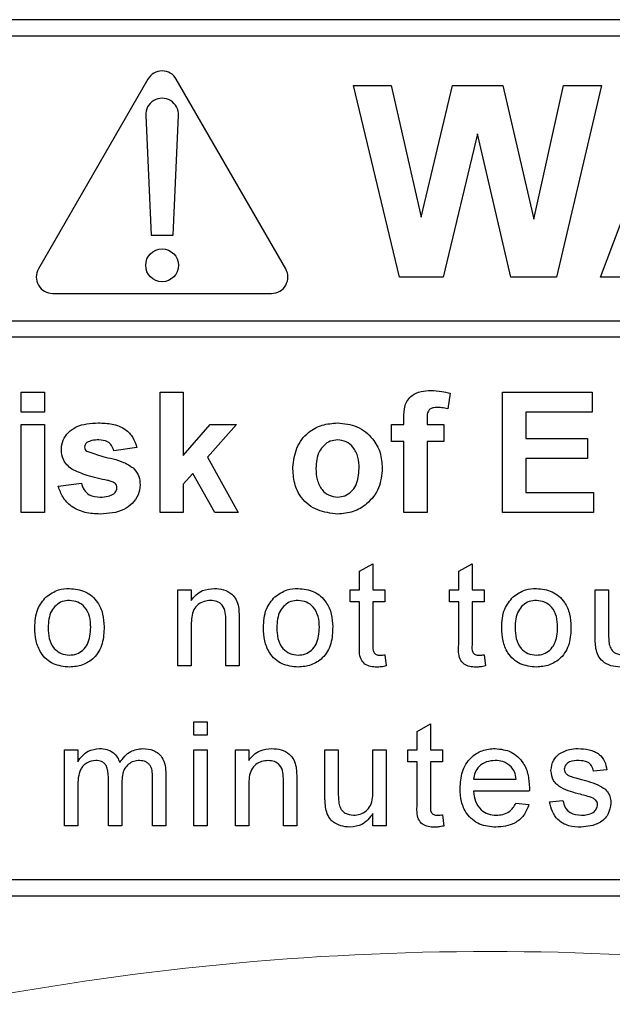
# Model space of a CAD drawing. Header units: millimetres. Extents: x 5 to 418, y 2 to 292.
# Tile 24 of 74: x 106.63 to 108.43, y 172.82 to 175.81. Entities that reach past the tile are written whole.
import ezdxf

# ---------------------------------------------------------------- set-up
doc = ezdxf.new("R2010")
doc.units = ezdxf.units.MM

msp = doc.modelspace()

# ---------------------------------------------------------------- linework, layer by layer
at = {"color": 7, "linetype": 'Continuous', "lineweight": 25}
for p, q in [((112.2284, 175.8132), (103.8951, 175.8132)), ((112.2284, 175.7632), (106.0284, 175.7632)), ((107.0185, 175.6322), (106.6851, 175.0549)), ((107.4384, 175.0549), (107.1051, 175.6322)), ((107.7847, 175.0299), (107.6451, 175.6132)), ((107.6451, 175.6132), (107.7601, 175.6132)), ((107.7601, 175.6132), (107.8508, 175.2125)), ((107.8508, 175.2125), (107.9467, 175.6132)), ((107.9467, 175.6132), (108.0998, 175.6132)), ((108.0998, 175.6132), (108.1948, 175.2058)), ((108.1948, 175.2058), (108.2852, 175.6132)), ((108.4004, 175.6132), (108.2634, 175.0299)), ((108.2852, 175.6132), (108.4004, 175.6132)), ((108.3972, 175.0299), (108.6177, 175.6132)), ((107.0118, 175.5216), (107.0284, 175.1572)), ((107.0951, 175.1572), (107.1117, 175.5216)), ((108.0228, 175.466), (107.9184, 175.0299)), ((108.1244, 175.0299), (108.0228, 175.466)), ((107.0284, 175.1572), (107.0951, 175.1572)), ((107.9184, 175.0299), (107.7847, 175.0299)), ((108.2634, 175.0299), (108.1244, 175.0299)), ((108.5168, 175.0299), (108.3972, 175.0299)), ((106.7284, 174.9799), (107.3951, 174.9799)), ((106.0284, 174.8967), (112.3451, 174.8967)), ((112.3451, 174.8467), (106.0284, 174.8467)), ((106.6327, 174.6188), (106.6327, 174.6799)), ((106.6327, 174.6799), (106.7032, 174.6799)), ((106.7032, 174.6799), (106.7032, 174.6188)), ((107.0558, 174.3132), (107.0558, 174.6799)), ((107.0558, 174.6799), (107.1263, 174.6799)), ((107.1263, 174.6799), (107.1263, 174.4868)), ((107.9395, 174.676), (107.9325, 174.6289)), ((108.0994, 174.3132), (108.0994, 174.6799)), ((108.0994, 174.6799), (108.372, 174.6799)), ((108.372, 174.6799), (108.372, 174.6188)), ((106.7032, 174.6188), (106.6327, 174.6188)), ((108.372, 174.6188), (108.1699, 174.6188)), ((108.1699, 174.6188), (108.1699, 174.5389)), ((106.6327, 174.3132), (106.6327, 174.5812)), ((106.6327, 174.5812), (106.7032, 174.5812)), ((106.7032, 174.5812), (106.7032, 174.3132)), ((107.1263, 174.4868), (107.2086, 174.5812)), ((107.2885, 174.5812), (107.2, 174.4818)), ((107.2086, 174.5812), (107.2885, 174.5812)), ((107.7609, 174.5812), (107.7985, 174.5812)), ((107.7609, 174.5295), (107.7609, 174.5812)), ((107.7985, 174.5812), (107.7985, 174.6005)), ((107.869, 174.5994), (107.869, 174.5812)), ((107.869, 174.5812), (107.9207, 174.5812)), ((107.9207, 174.5812), (107.9207, 174.5295)), ((107.7985, 174.5295), (107.7609, 174.5295)), ((107.7985, 174.3132), (107.7985, 174.5295)), ((107.9207, 174.5295), (107.869, 174.5295)), ((107.869, 174.5295), (107.869, 174.3132)), ((108.1699, 174.5389), (108.3579, 174.5389)), ((108.3579, 174.5389), (108.3579, 174.4778)), ((106.9853, 174.5107), (106.9148, 174.5013)), ((107.2, 174.4818), (107.2932, 174.3132)), ((108.3579, 174.4778), (108.1699, 174.4778)), ((108.1699, 174.4778), (108.1699, 174.3743)), ((107.1554, 174.4317), (107.1263, 174.399)), ((107.2227, 174.3132), (107.1554, 174.4317)), ((106.7455, 174.3931), (106.816, 174.4025)), ((107.1263, 174.399), (107.1263, 174.3132)), ((108.1699, 174.3743), (108.3767, 174.3743)), ((108.3767, 174.3743), (108.3767, 174.3132)), ((106.7032, 174.3132), (106.6327, 174.3132)), ((107.1263, 174.3132), (107.0558, 174.3132)), ((107.2932, 174.3132), (107.2227, 174.3132)), ((107.869, 174.3132), (107.7985, 174.3132)), ((108.3767, 174.3132), (108.0994, 174.3132)), ((107.6637, 174.1343), (107.7043, 174.1574)), ((107.7043, 174.1574), (107.7043, 174.078)), ((107.9657, 174.1343), (108.0063, 174.1574)), ((108.0063, 174.1574), (108.0063, 174.078)), ((107.6637, 174.078), (107.6637, 174.1343)), ((107.9657, 174.078), (107.9657, 174.1343)), ((107.1099, 173.8466), (107.1099, 174.078)), ((107.1099, 174.078), (107.1505, 174.078)), ((107.1505, 174.078), (107.1505, 174.0457)), ((107.6353, 174.0414), (107.6353, 174.078)), ((107.6353, 174.078), (107.6637, 174.078)), ((107.7043, 174.078), (107.7408, 174.078)), ((107.7408, 174.078), (107.7408, 174.0414)), ((107.9373, 174.0414), (107.9373, 174.078)), ((107.9373, 174.078), (107.9657, 174.078)), ((108.0063, 174.078), (108.0429, 174.078)), ((108.0429, 174.078), (108.0429, 174.0414)), ((108.3815, 173.9353), (108.3815, 174.078)), ((108.3815, 174.078), (108.4221, 174.078)), ((108.4221, 174.078), (108.4221, 173.9521)), ((107.6637, 174.0414), (107.6353, 174.0414)), ((107.6637, 173.9116), (107.6637, 174.0414)), ((107.7043, 174.0414), (107.7043, 173.9101)), ((107.7408, 174.0414), (107.7043, 174.0414)), ((107.9657, 174.0414), (107.9373, 174.0414)), ((107.9657, 173.9116), (107.9657, 174.0414)), ((108.0063, 174.0414), (108.0063, 173.9101)), ((108.0429, 174.0414), (108.0063, 174.0414)), ((107.2561, 173.8466), (107.2561, 173.9847)), ((107.2967, 173.9881), (107.2967, 173.8466)), ((107.1505, 173.9706), (107.1505, 173.8466)), ((107.7408, 173.88), (107.7449, 173.846)), ((108.0429, 173.88), (108.0469, 173.846)), ((107.1505, 173.8466), (107.1099, 173.8466)), ((107.2967, 173.8466), (107.2561, 173.8466)), ((107.1587, 173.6354), (107.1587, 173.676)), ((107.1587, 173.676), (107.1993, 173.676)), ((107.1993, 173.676), (107.1993, 173.6354)), ((107.8391, 173.6471), (107.8797, 173.6702)), ((107.8391, 173.5908), (107.8391, 173.6471)), ((107.8797, 173.6702), (107.8797, 173.5908)), ((107.1993, 173.6354), (107.1587, 173.6354)), ((106.7645, 173.3594), (106.7645, 173.5908)), ((106.7645, 173.5908), (106.8051, 173.5908)), ((106.8051, 173.5908), (106.8051, 173.5547)), ((107.1587, 173.3594), (107.1587, 173.5908)), ((107.1587, 173.5908), (107.1993, 173.5908)), ((107.1993, 173.5908), (107.1993, 173.3594)), ((107.2853, 173.3594), (107.2853, 173.5908)), ((107.2853, 173.5908), (107.3259, 173.5908)), ((107.3259, 173.5908), (107.3259, 173.5585)), ((107.5581, 173.5908), (107.5987, 173.5908)), ((107.5581, 173.4481), (107.5581, 173.5908)), ((107.5987, 173.5908), (107.5987, 173.4649)), ((107.7043, 173.4692), (107.7043, 173.5908)), ((107.7043, 173.5908), (107.7449, 173.5908)), ((107.7449, 173.5908), (107.7449, 173.3594)), ((107.8107, 173.5542), (107.8107, 173.5908)), ((107.8107, 173.5908), (107.8391, 173.5908)), ((107.8797, 173.5908), (107.9162, 173.5908)), ((107.9162, 173.5908), (107.9162, 173.5542)), ((107.8391, 173.5542), (107.8107, 173.5542)), ((107.8391, 173.4244), (107.8391, 173.5542)), ((107.8797, 173.5542), (107.8797, 173.4229)), ((107.9162, 173.5542), (107.8797, 173.5542)), ((108.4172, 173.5299), (108.3766, 173.5258)), ((106.8985, 173.3594), (106.8985, 173.507)), ((107.0325, 173.3594), (107.0325, 173.5025)), ((107.0731, 173.5175), (107.0731, 173.3594)), ((107.4315, 173.3594), (107.4315, 173.4975)), ((107.4721, 173.501), (107.4721, 173.3594)), ((108.0104, 173.5015), (108.1403, 173.5015)), ((106.8051, 173.4772), (106.8051, 173.3594)), ((106.9391, 173.4914), (106.9391, 173.3594)), ((107.3259, 173.4835), (107.3259, 173.3594)), ((108.1807, 173.4649), (108.0104, 173.4649)), ((108.2426, 173.4325), (108.2832, 173.4365)), ((108.1399, 173.4284), (108.1796, 173.4243)), ((107.7043, 173.3594), (107.7043, 173.3972)), ((107.9162, 173.3929), (107.9203, 173.3588)), ((106.8051, 173.3594), (106.7645, 173.3594)), ((106.9391, 173.3594), (106.8985, 173.3594)), ((107.0731, 173.3594), (107.0325, 173.3594)), ((107.1993, 173.3594), (107.1587, 173.3594)), ((107.3259, 173.3594), (107.2853, 173.3594)), ((107.4721, 173.3594), (107.4315, 173.3594)), ((107.7449, 173.3594), (107.7043, 173.3594)), ((106.0284, 173.1966), (112.2284, 173.1966)), ((103.8951, 173.1466), (112.2284, 173.1466))]:
    msp.add_line(p, q, dxfattribs=at)
msp.add_circle((107.0618, 175.0656), 0.05, dxfattribs=at)
for centre, start, end in [((107.0618, 175.6072), 30, 150), ((107.0618, 175.5239), 357.3893, 182.6107), ((106.7284, 175.0299), 150, 270), ((107.3951, 175.0299), 270, 30)]:
    msp.add_arc(centre, 0.05, start, end, dxfattribs=at)
at = {"color": 7, "linetype": 'Continuous', "lineweight": 18}
msp.add_arc((108.0618, 164.4799), 8.4971, 78.83718, 101.16282, dxfattribs=at)
at = {"color": 7, "linetype": 'Continuous', "lineweight": 25}
for points, knots in [([(107.7985, 174.6005), (107.7985, 174.6134), (107.7984, 174.6389), (107.8193, 174.6707), (107.8506, 174.6831), (107.8706, 174.6841), (107.8806, 174.6846)], [0, 0, 0, 0, 0.281801, 0.55777, 0.778465, 1, 1, 1, 1]), ([(107.8806, 174.6846), (107.8918, 174.6841), (107.9117, 174.6834), (107.931, 174.6782), (107.9395, 174.676)], [0, 0, 0, 0, 0.559885, 1, 1, 1, 1]), ([(107.8988, 174.6329), (107.8955, 174.6328), (107.889, 174.6325), (107.8794, 174.6297), (107.8692, 174.6188), (107.8691, 174.6074), (107.869, 174.5994)], [0, 0, 0, 0, 0.187802, 0.374953, 0.560679, 1, 1, 1, 1]), ([(107.9325, 174.6289), (107.9263, 174.6302), (107.9151, 174.6324), (107.9038, 174.6327), (107.8988, 174.6329)], [0, 0, 0, 0, 0.559847, 1, 1, 1, 1]), ([(106.7549, 174.5044), (106.7559, 174.5142), (106.7579, 174.5337), (106.7754, 174.5581), (106.8105, 174.583), (106.8438, 174.5847), (106.8672, 174.5859)], [0, 0, 0, 0, 0.186756, 0.373549, 0.56049, 1, 1, 1, 1]), ([(106.8672, 174.5859), (106.8815, 174.5854), (106.91, 174.5845), (106.9486, 174.5706), (106.9743, 174.5427), (106.9816, 174.5213), (106.9853, 174.5107)], [0, 0, 0, 0, 0.280825, 0.559925, 0.7796804, 1, 1, 1, 1]), ([(107.4601, 174.4509), (107.4626, 174.4709), (107.4676, 174.5108), (107.5025, 174.5574), (107.549, 174.582), (107.5804, 174.5846), (107.5962, 174.5859)], [0, 0, 0, 0, 0.27995, 0.559147, 0.779424, 1, 1, 1, 1]), ([(107.5962, 174.5859), (107.6166, 174.5838), (107.6575, 174.5798), (107.7031, 174.5423), (107.7292, 174.496), (107.7315, 174.464), (107.7327, 174.4479)], [0, 0, 0, 0, 0.279785, 0.559124, 0.779388, 1, 1, 1, 1]), ([(106.8328, 174.5265), (106.8304, 174.5244), (106.8263, 174.5205), (106.8257, 174.5149), (106.8254, 174.5124)], [0, 0, 0, 0, 0.559411, 1, 1, 1, 1]), ([(106.8691, 174.5342), (106.862, 174.5341), (106.8493, 174.534), (106.8378, 174.5288), (106.8328, 174.5265)], [0, 0, 0, 0, 0.561017, 1, 1, 1, 1]), ([(106.9148, 174.5013), (106.913, 174.5067), (106.9093, 174.5177), (106.8934, 174.5325), (106.8783, 174.5335), (106.8691, 174.5342)], [0, 0, 0, 0, 0.28081, 0.560758, 1, 1, 1, 1]), ([(107.5965, 174.5342), (107.5889, 174.5334), (107.5736, 174.5319), (107.5543, 174.5184), (107.5338, 174.4917), (107.5319, 174.4655), (107.5306, 174.4472)], [0, 0, 0, 0, 0.186985, 0.373878, 0.561022, 1, 1, 1, 1]), ([(107.6622, 174.4477), (107.6617, 174.4591), (107.6606, 174.4819), (107.6466, 174.5111), (107.6235, 174.5309), (107.6055, 174.5331), (107.5965, 174.5342)], [0, 0, 0, 0, 0.2810434, 0.5605532, 0.7804199, 1, 1, 1, 1]), ([(106.7867, 174.4448), (106.7765, 174.4537), (106.7582, 174.4698), (106.7559, 174.4938), (106.7549, 174.5044)], [0, 0, 0, 0, 0.558645, 1, 1, 1, 1]), ([(106.8254, 174.5124), (106.8259, 174.5096), (106.8267, 174.5046), (106.8306, 174.5013), (106.8323, 174.4999)], [0, 0, 0, 0, 0.5582742, 1, 1, 1, 1]), ([(106.8323, 174.4999), (106.8483, 174.4941), (106.8748, 174.4847), (106.9131, 174.4767), (106.9451, 174.4671), (106.9638, 174.4552), (106.9732, 174.4493)], [0, 0, 0, 0, 0.339607, 0.560063, 0.78038, 1, 1, 1, 1]), ([(106.8954, 174.4108), (106.8745, 174.4152), (106.8371, 174.4229), (106.8021, 174.4381), (106.7867, 174.4448)], [0, 0, 0, 0, 0.560705, 1, 1, 1, 1]), ([(106.9732, 174.4493), (106.9803, 174.4408), (106.9931, 174.4257), (106.9942, 174.406), (106.9947, 174.3972)], [0, 0, 0, 0, 0.558015, 1, 1, 1, 1]), ([(107.5966, 174.3085), (107.5758, 174.3109), (107.5343, 174.3156), (107.4856, 174.3522), (107.4628, 174.4019), (107.461, 174.4346), (107.4601, 174.4509)], [0, 0, 0, 0, 0.280145, 0.558899, 0.779053, 1, 1, 1, 1]), ([(107.5306, 174.4472), (107.5311, 174.4357), (107.5322, 174.4128), (107.5462, 174.3834), (107.5695, 174.3635), (107.5875, 174.3613), (107.5965, 174.3602)], [0, 0, 0, 0, 0.2810154, 0.5604643, 0.7803935, 1, 1, 1, 1]), ([(107.5965, 174.3602), (107.6042, 174.361), (107.6196, 174.3625), (107.6389, 174.3761), (107.6591, 174.4031), (107.6609, 174.4293), (107.6622, 174.4477)], [0, 0, 0, 0, 0.18693, 0.373819, 0.560978, 1, 1, 1, 1]), ([(107.7327, 174.4479), (107.7307, 174.4275), (107.7267, 174.3866), (107.6905, 174.34), (107.6448, 174.3124), (107.6127, 174.3098), (107.5966, 174.3085)], [0, 0, 0, 0, 0.279924, 0.559367, 0.779516, 1, 1, 1, 1]), ([(106.816, 174.4025), (106.8182, 174.3955), (106.8224, 174.3814), (106.8425, 174.3625), (106.8617, 174.3611), (106.8734, 174.3602)], [0, 0, 0, 0, 0.2809925, 0.560665, 1, 1, 1, 1]), ([(106.9947, 174.3972), (106.9935, 174.3867), (106.9911, 174.3657), (106.9719, 174.3397), (106.9345, 174.3123), (106.8986, 174.3101), (106.8733, 174.3085)], [0, 0, 0, 0, 0.186725, 0.373655, 0.5608, 1, 1, 1, 1]), ([(106.9191, 174.4017), (106.9149, 174.4041), (106.9075, 174.4082), (106.8991, 174.41), (106.8954, 174.4108)], [0, 0, 0, 0, 0.558614, 1, 1, 1, 1]), ([(106.9242, 174.3887), (106.9239, 174.3914), (106.9235, 174.3963), (106.9204, 174.4001), (106.9191, 174.4017)], [0, 0, 0, 0, 0.559319, 1, 1, 1, 1]), ([(106.8733, 174.3085), (106.8577, 174.3093), (106.8266, 174.3107), (106.786, 174.3287), (106.7576, 174.3583), (106.7495, 174.3815), (106.7455, 174.3931)], [0, 0, 0, 0, 0.280651, 0.560003, 0.779956, 1, 1, 1, 1]), ([(106.8734, 174.3602), (106.8816, 174.3604), (106.8962, 174.3607), (106.9091, 174.3672), (106.9148, 174.3701)], [0, 0, 0, 0, 0.560783, 1, 1, 1, 1]), ([(106.9148, 174.3701), (106.9178, 174.3729), (106.9232, 174.3781), (106.9239, 174.3854), (106.9242, 174.3887)], [0, 0, 0, 0, 0.558844, 1, 1, 1, 1]), ([(106.7087, 174.0566), (106.7207, 174.0649), (106.7422, 174.0798), (106.7682, 174.0813), (106.7796, 174.082)], [0, 0, 0, 0, 0.559033, 1, 1, 1, 1]), ([(106.7796, 174.082), (106.7962, 174.0802), (106.8295, 174.0766), (106.8657, 174.0441), (106.883, 174.0046), (106.8843, 173.9785), (106.885, 173.9655)], [0, 0, 0, 0, 0.279556, 0.5586, 0.778991, 1, 1, 1, 1]), ([(107.1505, 174.0457), (107.1553, 174.0518), (107.1648, 174.064), (107.1888, 174.0791), (107.2088, 174.0809), (107.221, 174.082)], [0, 0, 0, 0, 0.280554, 0.560815, 1, 1, 1, 1]), ([(107.221, 174.082), (107.2305, 174.0812), (107.2493, 174.0797), (107.2737, 174.0675), (107.2889, 174.0477), (107.2927, 174.0333), (107.2946, 174.0261)], [0, 0, 0, 0, 0.280216, 0.559971, 0.779636, 1, 1, 1, 1]), ([(107.4054, 174.0566), (107.4174, 174.0649), (107.4389, 174.0798), (107.4648, 174.0813), (107.4763, 174.082)], [0, 0, 0, 0, 0.559033, 1, 1, 1, 1]), ([(107.4763, 174.082), (107.4929, 174.0802), (107.5261, 174.0766), (107.5623, 174.0441), (107.5796, 174.0046), (107.581, 173.9785), (107.5817, 173.9655)], [0, 0, 0, 0, 0.279556, 0.5586, 0.778991, 1, 1, 1, 1]), ([(108.1313, 174.0566), (108.1433, 174.0649), (108.1648, 174.0798), (108.1907, 174.0813), (108.2022, 174.082)], [0, 0, 0, 0, 0.559033, 1, 1, 1, 1]), ([(108.2022, 174.082), (108.2188, 174.0802), (108.252, 174.0766), (108.2882, 174.0441), (108.3055, 174.0046), (108.3069, 173.9785), (108.3076, 173.9655)], [0, 0, 0, 0, 0.279556, 0.5586, 0.778991, 1, 1, 1, 1]), ([(106.6739, 173.9623), (106.6748, 173.9821), (106.6764, 174.0176), (106.6989, 174.0447), (106.7087, 174.0566)], [0, 0, 0, 0, 0.560963, 1, 1, 1, 1]), ([(106.7796, 174.0455), (106.7721, 174.0448), (106.7573, 174.0436), (106.7379, 174.0315), (106.7173, 174.0058), (106.7157, 173.9803), (106.7145, 173.9624)], [0, 0, 0, 0, 0.187137, 0.374025, 0.561097, 1, 1, 1, 1]), ([(106.8444, 173.9636), (106.8439, 173.9746), (106.843, 173.9966), (106.8287, 174.0247), (106.8056, 174.0427), (106.7882, 174.0445), (106.7796, 174.0455)], [0, 0, 0, 0, 0.281064, 0.560316, 0.780174, 1, 1, 1, 1]), ([(107.2097, 174.0455), (107.2029, 174.0449), (107.1894, 174.0438), (107.171, 174.0341), (107.1516, 174.0107), (107.151, 173.9872), (107.1505, 173.9706)], [0, 0, 0, 0, 0.187273, 0.374362, 0.56054, 1, 1, 1, 1]), ([(107.2561, 173.9847), (107.256, 173.9929), (107.2559, 174.0092), (107.2476, 174.0317), (107.229, 174.0438), (107.2162, 174.0449), (107.2097, 174.0455)], [0, 0, 0, 0, 0.28168, 0.559785, 0.779587, 1, 1, 1, 1]), ([(107.3706, 173.9623), (107.3715, 173.9821), (107.3731, 174.0176), (107.3956, 174.0447), (107.4054, 174.0566)], [0, 0, 0, 0, 0.5609635, 1, 1, 1, 1]), ([(107.4763, 174.0455), (107.4688, 174.0448), (107.4539, 174.0436), (107.4345, 174.0315), (107.414, 174.0058), (107.4123, 173.9803), (107.4112, 173.9624)], [0, 0, 0, 0, 0.187137, 0.374025, 0.561097, 1, 1, 1, 1]), ([(107.5411, 173.9636), (107.5406, 173.9746), (107.5396, 173.9966), (107.5253, 174.0247), (107.5022, 174.0427), (107.4849, 174.0445), (107.4763, 174.0455)], [0, 0, 0, 0, 0.281064, 0.560316, 0.780174, 1, 1, 1, 1]), ([(108.0965, 173.9623), (108.0974, 173.9821), (108.099, 174.0176), (108.1214, 174.0447), (108.1313, 174.0566)], [0, 0, 0, 0, 0.560963, 1, 1, 1, 1]), ([(108.2022, 174.0455), (108.1947, 174.0448), (108.1798, 174.0436), (108.1604, 174.0315), (108.1399, 174.0058), (108.1382, 173.9803), (108.1371, 173.9624)], [0, 0, 0, 0, 0.187137, 0.374025, 0.561097, 1, 1, 1, 1]), ([(108.267, 173.9636), (108.2665, 173.9746), (108.2655, 173.9966), (108.2512, 174.0247), (108.2281, 174.0427), (108.2108, 174.0445), (108.2022, 174.0455)], [0, 0, 0, 0, 0.281064, 0.560316, 0.780174, 1, 1, 1, 1]), ([(107.2946, 174.0261), (107.2953, 174.019), (107.2967, 174.0064), (107.2967, 173.9937), (107.2967, 173.9881)], [0, 0, 0, 0, 0.5597912, 1, 1, 1, 1]), ([(106.7796, 173.8425), (106.7626, 173.8443), (106.7287, 173.8479), (106.6918, 173.8815), (106.6759, 173.9225), (106.6746, 173.949), (106.6739, 173.9623)], [0, 0, 0, 0, 0.279616, 0.558371, 0.778858, 1, 1, 1, 1]), ([(106.7145, 173.9624), (106.715, 173.9512), (106.716, 173.929), (106.7296, 173.9), (106.7533, 173.8819), (106.7708, 173.88), (106.7796, 173.879)], [0, 0, 0, 0, 0.281129, 0.560384, 0.780159, 1, 1, 1, 1]), ([(106.885, 173.9655), (106.8845, 173.9482), (106.8833, 173.9139), (106.8586, 173.8705), (106.82, 173.8465), (106.7931, 173.8438), (106.7796, 173.8425)], [0, 0, 0, 0, 0.281033, 0.559513, 0.779602, 1, 1, 1, 1]), ([(106.7796, 173.879), (106.7871, 173.8797), (106.8021, 173.881), (106.8215, 173.8936), (106.8418, 173.9198), (106.8434, 173.9455), (106.8444, 173.9636)], [0, 0, 0, 0, 0.187044, 0.373945, 0.560983, 1, 1, 1, 1]), ([(107.4763, 173.8425), (107.4593, 173.8443), (107.4253, 173.8479), (107.3885, 173.8815), (107.3725, 173.9225), (107.3712, 173.949), (107.3706, 173.9623)], [0, 0, 0, 0, 0.279616, 0.558371, 0.778858, 1, 1, 1, 1]), ([(107.4112, 173.9624), (107.4117, 173.9512), (107.4126, 173.929), (107.4263, 173.9), (107.4499, 173.8819), (107.4675, 173.88), (107.4763, 173.879)], [0, 0, 0, 0, 0.281129, 0.560384, 0.780159, 1, 1, 1, 1]), ([(107.5817, 173.9655), (107.5811, 173.9482), (107.58, 173.9139), (107.5552, 173.8705), (107.5167, 173.8465), (107.4897, 173.8438), (107.4763, 173.8425)], [0, 0, 0, 0, 0.281033, 0.559513, 0.779602, 1, 1, 1, 1]), ([(107.4763, 173.879), (107.4838, 173.8797), (107.4988, 173.881), (107.5181, 173.8936), (107.5385, 173.9198), (107.54, 173.9455), (107.5411, 173.9636)], [0, 0, 0, 0, 0.187044, 0.373945, 0.560983, 1, 1, 1, 1]), ([(108.2022, 173.8425), (108.1852, 173.8443), (108.1512, 173.8479), (108.1144, 173.8815), (108.0984, 173.9225), (108.0971, 173.949), (108.0965, 173.9623)], [0, 0, 0, 0, 0.279616, 0.558371, 0.778858, 1, 1, 1, 1]), ([(108.1371, 173.9624), (108.1376, 173.9512), (108.1385, 173.929), (108.1522, 173.9), (108.1758, 173.8819), (108.1934, 173.88), (108.2022, 173.879)], [0, 0, 0, 0, 0.281129, 0.560384, 0.780159, 1, 1, 1, 1]), ([(108.3076, 173.9655), (108.307, 173.9482), (108.3059, 173.9139), (108.2811, 173.8705), (108.2426, 173.8465), (108.2156, 173.8438), (108.2022, 173.8425)], [0, 0, 0, 0, 0.281033, 0.559513, 0.779602, 1, 1, 1, 1]), ([(108.2022, 173.879), (108.2097, 173.8797), (108.2247, 173.881), (108.244, 173.8936), (108.2644, 173.9198), (108.2659, 173.9455), (108.267, 173.9636)], [0, 0, 0, 0, 0.187044, 0.373945, 0.560983, 1, 1, 1, 1]), ([(108.4221, 173.9521), (108.422, 173.9445), (108.422, 173.9309), (108.4237, 173.9174), (108.4244, 173.9115)], [0, 0, 0, 0, 0.560241, 1, 1, 1, 1]), ([(108.3838, 173.8989), (108.3829, 173.9057), (108.3815, 173.9178), (108.3815, 173.9299), (108.3815, 173.9353)], [0, 0, 0, 0, 0.559839, 1, 1, 1, 1]), ([(107.7163, 173.8425), (107.7099, 173.8427), (107.6972, 173.8432), (107.6789, 173.8506), (107.6613, 173.8738), (107.6627, 173.896), (107.6637, 173.9116)], [0, 0, 0, 0, 0.187433, 0.373821, 0.559462, 1, 1, 1, 1]), ([(107.7043, 173.9101), (107.7038, 173.9025), (107.7031, 173.8929), (107.7094, 173.8837), (107.7156, 173.8794), (107.7212, 173.8792), (107.7249, 173.879)], [0, 0, 0, 0, 0.499596, 0.625239, 0.750354, 1, 1, 1, 1]), ([(108.0183, 173.8425), (108.0119, 173.8427), (107.9992, 173.8432), (107.9809, 173.8506), (107.9634, 173.8738), (107.9648, 173.896), (107.9657, 173.9116)], [0, 0, 0, 0, 0.187433, 0.373821, 0.559462, 1, 1, 1, 1]), ([(108.0063, 173.9101), (108.0058, 173.9025), (108.0052, 173.8929), (108.0115, 173.8837), (108.0176, 173.8794), (108.0232, 173.8792), (108.027, 173.879)], [0, 0, 0, 0, 0.499596, 0.625239, 0.750354, 1, 1, 1, 1]), ([(108.4573, 173.8425), (108.4478, 173.8433), (108.4289, 173.8451), (108.4048, 173.8575), (108.3893, 173.8772), (108.3856, 173.8916), (108.3838, 173.8989)], [0, 0, 0, 0, 0.280286, 0.560186, 0.779607, 1, 1, 1, 1]), ([(108.4244, 173.9115), (108.4262, 173.9063), (108.4298, 173.8958), (108.4451, 173.8818), (108.4594, 173.8801), (108.4682, 173.879)], [0, 0, 0, 0, 0.280864, 0.561194, 1, 1, 1, 1]), ([(107.7249, 173.879), (107.7279, 173.8791), (107.7332, 173.8793), (107.7385, 173.8798), (107.7408, 173.88)], [0, 0, 0, 0, 0.559965, 1, 1, 1, 1]), ([(108.027, 173.879), (108.0299, 173.8791), (108.0353, 173.8793), (108.0406, 173.8798), (108.0429, 173.88)], [0, 0, 0, 0, 0.559965, 1, 1, 1, 1]), ([(107.7449, 173.846), (107.7396, 173.8449), (107.7301, 173.843), (107.7205, 173.8427), (107.7163, 173.8425)], [0, 0, 0, 0, 0.560078, 1, 1, 1, 1]), ([(108.0469, 173.846), (108.0416, 173.8449), (108.0322, 173.843), (108.0226, 173.8427), (108.0183, 173.8425)], [0, 0, 0, 0, 0.560078, 1, 1, 1, 1]), ([(106.8051, 173.5547), (106.8094, 173.561), (106.8179, 173.5735), (106.8397, 173.5906), (106.8593, 173.5933), (106.8712, 173.5948)], [0, 0, 0, 0, 0.28095, 0.561784, 1, 1, 1, 1]), ([(106.8712, 173.5948), (106.8788, 173.5944), (106.894, 173.5935), (106.9131, 173.5833), (106.9264, 173.5686), (106.9306, 173.5575), (106.9328, 173.5519)], [0, 0, 0, 0, 0.280176, 0.559511, 0.779663, 1, 1, 1, 1]), ([(106.9328, 173.5519), (106.9428, 173.5652), (106.9608, 173.5891), (106.9901, 173.5931), (107.0029, 173.5948)], [0, 0, 0, 0, 0.560019, 1, 1, 1, 1]), ([(107.0029, 173.5948), (107.0142, 173.594), (107.0366, 173.5924), (107.0622, 173.5712), (107.072, 173.5437), (107.0727, 173.5262), (107.0731, 173.5175)], [0, 0, 0, 0, 0.280317, 0.558226, 0.778715, 1, 1, 1, 1]), ([(107.3259, 173.5585), (107.3307, 173.5646), (107.3402, 173.5768), (107.3642, 173.5919), (107.3842, 173.5937), (107.3964, 173.5948)], [0, 0, 0, 0, 0.280554, 0.560815, 1, 1, 1, 1]), ([(107.3964, 173.5948), (107.4058, 173.5941), (107.4247, 173.5925), (107.4491, 173.5804), (107.4643, 173.5605), (107.4681, 173.5461), (107.47, 173.5389)], [0, 0, 0, 0, 0.280216, 0.559971, 0.779636, 1, 1, 1, 1]), ([(107.9698, 173.4731), (107.9708, 173.4903), (107.9728, 173.5245), (107.9984, 173.5667), (108.0364, 173.5914), (108.0633, 173.5937), (108.0768, 173.5948)], [0, 0, 0, 0, 0.280748, 0.559775, 0.779666, 1, 1, 1, 1]), ([(108.0768, 173.5948), (108.0936, 173.5929), (108.1271, 173.589), (108.1629, 173.5551), (108.1789, 173.5147), (108.1802, 173.4885), (108.1809, 173.4753)], [0, 0, 0, 0, 0.279366, 0.558398, 0.778885, 1, 1, 1, 1]), ([(108.2721, 173.5786), (108.2821, 173.5839), (108.2999, 173.5934), (108.3199, 173.5944), (108.3288, 173.5948)], [0, 0, 0, 0, 0.558938, 1, 1, 1, 1]), ([(108.3288, 173.5948), (108.3401, 173.5942), (108.3628, 173.5928), (108.3933, 173.5804), (108.4119, 173.5564), (108.4154, 173.5387), (108.4172, 173.5299)], [0, 0, 0, 0, 0.2807369, 0.5604275, 0.7794497, 1, 1, 1, 1]), ([(106.8596, 173.5583), (106.8503, 173.5569), (106.8364, 173.5549), (106.8215, 173.5433), (106.8057, 173.5202), (106.8054, 173.4963), (106.8051, 173.4772)], [0, 0, 0, 0, 0.249225, 0.374862, 0.500555, 1, 1, 1, 1]), ([(106.8985, 173.507), (106.8979, 173.5197), (106.8971, 173.5355), (106.8857, 173.5504), (106.8751, 173.5571), (106.8658, 173.5578), (106.8596, 173.5583)], [0, 0, 0, 0, 0.498516, 0.624134, 0.749636, 1, 1, 1, 1]), ([(106.9932, 173.5583), (106.9871, 173.5578), (106.9749, 173.5569), (106.9587, 173.5477), (106.9411, 173.5271), (106.9399, 173.5061), (106.9391, 173.4914)], [0, 0, 0, 0, 0.187283, 0.374334, 0.56118, 1, 1, 1, 1]), ([(107.0325, 173.5025), (107.0328, 173.5162), (107.0331, 173.5334), (107.0206, 173.5489), (107.0097, 173.5565), (106.9998, 173.5576), (106.9932, 173.5583)], [0, 0, 0, 0, 0.4990428, 0.6245681, 0.7503081, 1, 1, 1, 1]), ([(107.3851, 173.5583), (107.3783, 173.5577), (107.3647, 173.5566), (107.3463, 173.5469), (107.3269, 173.5235), (107.3263, 173.5), (107.3259, 173.4835)], [0, 0, 0, 0, 0.187273, 0.374362, 0.56054, 1, 1, 1, 1]), ([(107.4315, 173.4975), (107.4314, 173.5057), (107.4313, 173.522), (107.423, 173.5445), (107.4044, 173.5566), (107.3915, 173.5577), (107.3851, 173.5583)], [0, 0, 0, 0, 0.28168, 0.559785, 0.779587, 1, 1, 1, 1]), ([(108.0766, 173.5583), (108.0675, 173.5575), (108.0494, 173.556), (108.0276, 173.542), (108.0137, 173.5227), (108.0115, 173.5085), (108.0104, 173.5015)], [0, 0, 0, 0, 0.2801903, 0.5597279, 0.7796424, 1, 1, 1, 1]), ([(108.1254, 173.5389), (108.1173, 173.5453), (108.1029, 173.5567), (108.0846, 173.5578), (108.0766, 173.5583)], [0, 0, 0, 0, 0.558512, 1, 1, 1, 1]), ([(108.2467, 173.5277), (108.2482, 173.5389), (108.2509, 173.559), (108.2656, 173.5726), (108.2721, 173.5786)], [0, 0, 0, 0, 0.558927, 1, 1, 1, 1]), ([(108.3318, 173.5583), (108.3219, 173.5581), (108.3072, 173.5577), (108.2932, 173.5474), (108.288, 173.5391), (108.2875, 173.5343), (108.2873, 173.5319)], [0, 0, 0, 0, 0.49977, 0.749095, 0.874592, 1, 1, 1, 1]), ([(108.3766, 173.5258), (108.3751, 173.5314), (108.3722, 173.5426), (108.3557, 173.5566), (108.3408, 173.5577), (108.3318, 173.5583)], [0, 0, 0, 0, 0.280304, 0.560237, 1, 1, 1, 1]), ([(107.47, 173.5389), (107.4707, 173.5318), (107.4721, 173.5192), (107.4721, 173.5065), (107.4721, 173.501)], [0, 0, 0, 0, 0.559791, 1, 1, 1, 1]), ([(108.1403, 173.5015), (108.1393, 173.5092), (108.1374, 173.523), (108.1291, 173.534), (108.1254, 173.5389)], [0, 0, 0, 0, 0.560674, 1, 1, 1, 1]), ([(108.3368, 173.4554), (108.3162, 173.4606), (108.2904, 173.4671), (108.2642, 173.4848), (108.2505, 173.5013), (108.2482, 173.5172), (108.2467, 173.5277)], [0, 0, 0, 0, 0.501321, 0.626592, 0.751817, 1, 1, 1, 1]), ([(108.2873, 173.5319), (108.2875, 173.5294), (108.288, 173.525), (108.2904, 173.5213), (108.2915, 173.5197)], [0, 0, 0, 0, 0.559236, 1, 1, 1, 1]), ([(108.2915, 173.5197), (108.2937, 173.5175), (108.2976, 173.5136), (108.3027, 173.5114), (108.3049, 173.5105)], [0, 0, 0, 0, 0.5590842, 1, 1, 1, 1]), ([(108.3049, 173.5105), (108.3106, 173.5087), (108.3208, 173.5056), (108.3311, 173.5028), (108.3356, 173.5016)], [0, 0, 0, 0, 0.559965, 1, 1, 1, 1]), ([(108.3356, 173.5016), (108.3567, 173.4962), (108.383, 173.4894), (108.4108, 173.4724), (108.4218, 173.4602), (108.4284, 173.4451), (108.4291, 173.4343), (108.4294, 173.4289)], [0, 0, 0, 0, 0.500446, 0.625396, 0.750274, 0.875069, 1, 1, 1, 1]), ([(107.5987, 173.4649), (107.5987, 173.4573), (107.5986, 173.4437), (107.6003, 173.4303), (107.6011, 173.4243)], [0, 0, 0, 0, 0.560241, 1, 1, 1, 1]), ([(107.6449, 173.3919), (107.6518, 173.3925), (107.6656, 173.3939), (107.6843, 173.4042), (107.7038, 173.4283), (107.7041, 173.4524), (107.7043, 173.4692)], [0, 0, 0, 0, 0.187111, 0.374253, 0.560834, 1, 1, 1, 1]), ([(108.0789, 173.3553), (108.0618, 173.3569), (108.0276, 173.3599), (107.9894, 173.3923), (107.9719, 173.433), (107.9705, 173.4597), (107.9698, 173.4731)], [0, 0, 0, 0, 0.279952, 0.558661, 0.778994, 1, 1, 1, 1]), ([(108.0104, 173.4649), (108.0117, 173.4544), (108.0142, 173.4335), (108.0311, 173.4084), (108.0547, 173.3939), (108.0713, 173.3925), (108.0795, 173.3919)], [0, 0, 0, 0, 0.280633, 0.559687, 0.779661, 1, 1, 1, 1]), ([(108.1809, 173.4753), (108.1809, 173.4734), (108.1808, 173.4699), (108.1808, 173.4665), (108.1807, 173.4649)], [0, 0, 0, 0, 0.559999, 1, 1, 1, 1]), ([(107.5604, 173.4117), (107.5596, 173.4185), (107.5581, 173.4306), (107.5581, 173.4428), (107.5581, 173.4481)], [0, 0, 0, 0, 0.559839, 1, 1, 1, 1]), ([(108.2832, 173.4365), (108.2849, 173.4292), (108.2881, 173.4146), (108.3078, 173.3945), (108.3273, 173.3929), (108.3392, 173.3919)], [0, 0, 0, 0, 0.281314, 0.561069, 1, 1, 1, 1]), ([(108.3749, 173.4435), (108.3679, 173.4461), (108.3554, 173.4507), (108.3425, 173.4539), (108.3368, 173.4554)], [0, 0, 0, 0, 0.559788, 1, 1, 1, 1]), ([(108.3888, 173.4248), (108.3885, 173.4271), (108.388, 173.4317), (108.3832, 173.4387), (108.378, 173.4417), (108.3749, 173.4435)], [0, 0, 0, 0, 0.279757, 0.559839, 1, 1, 1, 1]), ([(107.6339, 173.3553), (107.6245, 173.3562), (107.6056, 173.3579), (107.5815, 173.3704), (107.566, 173.39), (107.5623, 173.4045), (107.5604, 173.4117)], [0, 0, 0, 0, 0.280286, 0.560186, 0.779607, 1, 1, 1, 1]), ([(107.6011, 173.4243), (107.6029, 173.4191), (107.6065, 173.4086), (107.6218, 173.3946), (107.6361, 173.3929), (107.6449, 173.3919)], [0, 0, 0, 0, 0.280864, 0.561194, 1, 1, 1, 1]), ([(107.8917, 173.3553), (107.8853, 173.3555), (107.8725, 173.356), (107.8542, 173.3634), (107.8367, 173.3866), (107.8381, 173.4088), (107.8391, 173.4244)], [0, 0, 0, 0, 0.187433, 0.373821, 0.559462, 1, 1, 1, 1]), ([(107.8797, 173.4229), (107.8792, 173.4153), (107.8785, 173.4058), (107.8848, 173.3965), (107.891, 173.3922), (107.8966, 173.392), (107.9003, 173.3919)], [0, 0, 0, 0, 0.499596, 0.625239, 0.750354, 1, 1, 1, 1]), ([(108.1796, 173.4243), (108.1751, 173.4128), (108.166, 173.3898), (108.1305, 173.3602), (108.0985, 173.3572), (108.0789, 173.3553)], [0, 0, 0, 0, 0.2806132, 0.5608329, 1, 1, 1, 1]), ([(108.0795, 173.3919), (108.0865, 173.3923), (108.1005, 173.3931), (108.1245, 173.4031), (108.134, 173.4188), (108.1399, 173.4284)], [0, 0, 0, 0, 0.2812824, 0.5619063, 1, 1, 1, 1]), ([(108.3387, 173.3553), (108.3259, 173.3559), (108.3003, 173.3571), (108.2676, 173.3747), (108.2492, 173.403), (108.2448, 173.4226), (108.2426, 173.4325)], [0, 0, 0, 0, 0.280739, 0.559297, 0.779311, 1, 1, 1, 1]), ([(108.4294, 173.4289), (108.4274, 173.4167), (108.4235, 173.3924), (108.3895, 173.3608), (108.358, 173.3574), (108.3387, 173.3553)], [0, 0, 0, 0, 0.279926, 0.560038, 1, 1, 1, 1]), ([(108.3392, 173.3919), (108.3454, 173.3921), (108.3578, 173.3925), (108.3742, 173.3986), (108.3863, 173.4102), (108.3879, 173.4199), (108.3888, 173.4248)], [0, 0, 0, 0, 0.281188, 0.560952, 0.781095, 1, 1, 1, 1]), ([(107.7043, 173.3972), (107.6941, 173.384), (107.676, 173.3604), (107.6468, 173.3569), (107.6339, 173.3553)], [0, 0, 0, 0, 0.559466, 1, 1, 1, 1]), ([(107.9003, 173.3919), (107.9033, 173.3919), (107.9086, 173.3921), (107.9139, 173.3926), (107.9162, 173.3929)], [0, 0, 0, 0, 0.559965, 1, 1, 1, 1]), ([(107.9203, 173.3588), (107.915, 173.3577), (107.9055, 173.3559), (107.8959, 173.3555), (107.8917, 173.3553)], [0, 0, 0, 0, 0.560078, 1, 1, 1, 1])]:
    msp.add_open_spline(points, degree=3, knots=knots, dxfattribs=at)

doc.saveas('drawing.dxf')
